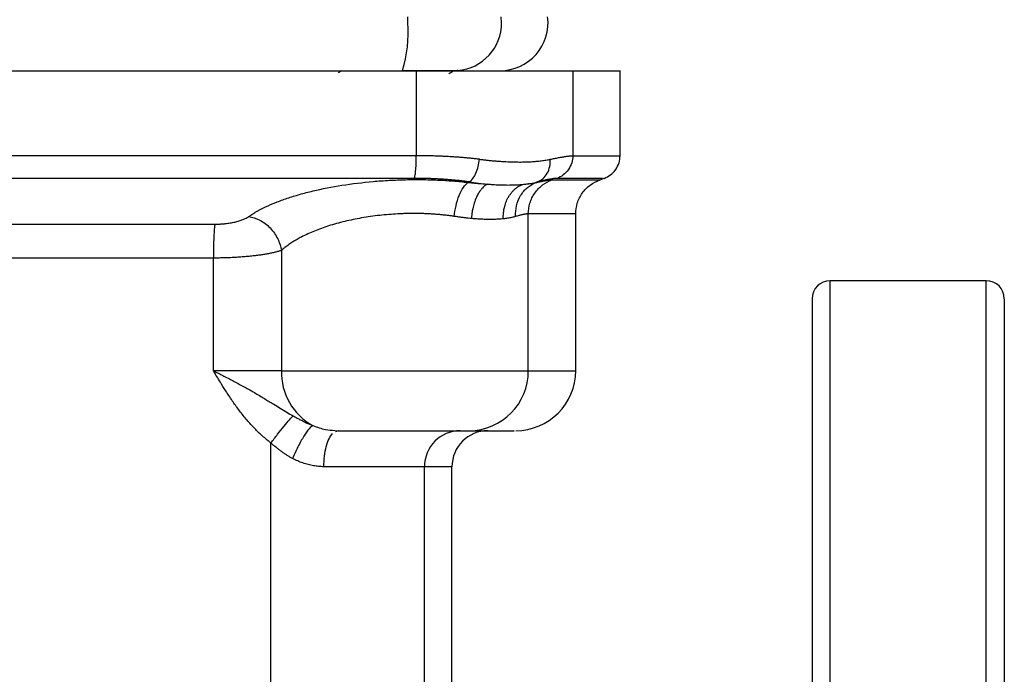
# Model space of a CAD drawing. Header units: millimetres. Extents: x 423 to 1697, y -6 to 958.
# Tile 19 of 54: x 844 to 926, y 438 to 492. Entities that reach past the tile are written whole.
import ezdxf

# ---------------------------------------------------------------- set-up
doc = ezdxf.new("R2010")
doc.units = ezdxf.units.MM

msp = doc.modelspace()

# ---------------------------------------------------------------- linework, layer by layer
at = {"color": 8, "linetype": 'Continuous', "lineweight": 25}
for p, q in [((876.756, 491.963), (876.752, 492.463)), ((884.573, 491.963), (884.542, 492.463)), ((911.938, 291.763), (911.938, 470.463)), ((924.938, 285.463), (924.938, 470.463)), ((886.798, 462.963), (890.744, 462.963)), ((880.438, 454.963), (878.147, 454.963))]:
    msp.add_line(p, q, dxfattribs=at)
at = {"color": 7, "linetype": 'Continuous', "lineweight": 25}
for p, q in [((871.271, 487.963), (870.95, 487.777)), ((877.469, 487.963), (877.468, 480.875)), ((880.916, 487.974), (880.892, 487.97)), ((890.498, 487.963), (890.498, 480.877)), ((894.438, 480.87), (894.438, 487.965)), ((892.715, 478.848), (892.971, 478.939)), ((892.971, 478.939), (893.125, 478.994)), ((881.883, 478.693), (881.773, 478.649)), ((887.557, 478.692), (887.425, 478.637)), ((886.798, 462.963), (886.798, 476.036)), ((890.744, 462.963), (890.744, 476.037)), ((860.569, 462.963), (860.569, 472.35)), ((866.231, 472.983), (866.231, 462.963)), ((924.938, 470.463), (911.938, 470.463)), ((866.231, 462.963), (860.569, 462.963)), ((866.231, 462.963), (886.798, 462.963)), ((870.691, 457.99), (870.952, 457.963)), ((870.952, 457.963), (870.748, 457.86)), ((865.364, 397.873), (865.364, 456.939)), ((878.147, 454.963), (869.77, 454.963)), ((878.147, 422.374), (878.147, 454.963)), ((880.438, 430.982), (880.438, 454.963))]:
    msp.add_line(p, q, dxfattribs=at)
for centre, radius, start, end in [((884.438, 491.963), 4, 270, 7.18076), ((866.049, 491.104), 10.741, 343.10102, 4.58767), ((880.594, 491.941), 3.98, 274.63861, 0.32468), ((911.938, 468.963), 1.5, 90, 180), ((924.938, 468.963), 1.5, 0, 90), ((871.289, 462.829), 5.06, 178.47779, 241.33305), ((881.829, 462.931), 4.968, 270.37022, 0.36549), ((885.744, 462.963), 5, 270, 0), ((881.136, 454.975), 2.989, 90.2212, 180.21951), ((883.438, 454.963), 3, 90, 180)]:
    msp.add_arc(centre, radius, start, end, dxfattribs=at)
for points, knots in [([(811.407, 487.963), (811.985, 487.963), (813.14, 487.963), (814.873, 487.963), (816.607, 487.963), (818.341, 487.963), (820.077, 487.963), (821.812, 487.963), (823.549, 487.963), (825.286, 487.963), (827.024, 487.963), (828.763, 487.963), (830.502, 487.963), (832.241, 487.963), (833.982, 487.963), (835.723, 487.963), (837.465, 487.963), (839.207, 487.963), (840.95, 487.963), (842.694, 487.963), (844.961, 487.963), (847.751, 487.963), (851.063, 487.963), (854.372, 487.963), (857.679, 487.963), (860.983, 487.963), (864.285, 487.963), (867.585, 487.963), (870.882, 487.963), (874.178, 487.963), (876.371, 487.963), (877.469, 487.963)], [0, 0, 0, 0, 0.026342, 0.052675, 0.079, 0.105319, 0.131632, 0.15794, 0.184245, 0.210548, 0.236848, 0.263149, 0.28945, 0.315752, 0.342057, 0.368366, 0.394679, 0.420999, 0.447325, 0.473658, 0.500001, 0.550043, 0.600056, 0.650049, 0.700027, 0.749998, 0.79997, 0.849949, 0.899942, 0.949957, 1, 1, 1, 1]), ([(876.326, 487.982), (876.619, 487.983), (876.906, 487.984), (877.468, 487.986), (877.745, 487.986), (878.277, 487.987), (878.53, 487.988), (879.008, 487.988), (879.235, 487.987), (879.652, 487.986), (879.84, 487.986), (880.177, 487.984), (880.326, 487.983), (880.577, 487.981), (880.679, 487.979), (880.834, 487.977), (880.888, 487.975), (880.916, 487.974)], [0, 0, 0, 0, 0.125, 0.125, 0.25, 0.25, 0.375, 0.375, 0.5, 0.5, 0.625, 0.625, 0.75, 0.75, 0.875, 0.875, 1, 1, 1, 1]), ([(877.469, 487.963), (877.596, 487.963), (877.851, 487.963), (878.232, 487.963), (878.611, 487.963), (878.987, 487.963), (879.362, 487.963), (879.998, 487.963), (880.884, 487.963), (882.006, 487.963), (883.096, 487.963), (884.505, 487.963), (886.129, 487.963), (887.51, 487.963), (888.443, 487.963), (889.046, 487.963), (889.557, 487.963), (889.923, 487.963), (890.182, 487.963), (890.364, 487.963), (890.453, 487.963), (890.498, 487.963)], [0, 0, 0, 0, 0.019902, 0.039779, 0.059645, 0.079512, 0.099393, 0.119302, 0.181324, 0.243371, 0.3071, 0.370855, 0.500005, 0.629154, 0.692883, 0.756638, 0.81866, 0.880707, 0.920483, 0.960213, 1, 1, 1, 1]), ([(879.188, 487.963), (879.305, 487.97), (879.448, 487.977), (879.535, 487.985), (879.551, 487.986)], [0, 0, 0, 0, 0.8163, 1, 1, 1, 1]), ([(880.168, 487.711), (880.251, 487.759), (880.405, 487.849), (880.559, 487.938), (880.629, 487.979)], [0, 0, 0, 0, 0.541379, 1, 1, 1, 1]), ([(890.498, 487.963), (890.59, 487.963), (890.776, 487.963), (891.041, 487.963), (891.297, 487.963), (891.543, 487.963), (891.779, 487.963), (892.005, 487.963), (892.221, 487.963), (892.427, 487.963), (892.623, 487.963), (892.809, 487.963), (892.985, 487.963), (893.151, 487.963), (893.307, 487.963), (893.502, 487.963), (893.72, 487.963), (893.941, 487.963), (894.123, 487.963), (894.264, 487.963), (894.364, 487.963), (894.426, 487.963), (894.434, 487.963), (894.438, 487.963)], [0, 0, 0, 0, 0.0357286, 0.0714504, 0.1071665, 0.1428782, 0.1785865, 0.2142926, 0.2499977, 0.285703, 0.3214094, 0.3571183, 0.3928308, 0.4285479, 0.464271, 0.500001, 0.5714511, 0.6428786, 0.7142928, 0.7857028, 0.8571179, 0.9285472, 1, 1, 1, 1]), ([(877.468, 480.875), (876.921, 480.875), (875.826, 480.875), (874.183, 480.874), (872.538, 480.874), (870.892, 480.874), (869.246, 480.874), (867.598, 480.874), (865.949, 480.873), (864.299, 480.873), (862.649, 480.873), (860.997, 480.873), (859.345, 480.873), (857.693, 480.873), (856.04, 480.873), (854.386, 480.873), (852.732, 480.873), (851.078, 480.873), (849.423, 480.872), (847.768, 480.872), (846.113, 480.872), (844.457, 480.872), (842.802, 480.872), (841.146, 480.872), (839.491, 480.872), (837.836, 480.873), (836.18, 480.873), (834.525, 480.873), (832.87, 480.873), (831.216, 480.873), (829.561, 480.873), (827.908, 480.873), (826.254, 480.873), (824.601, 480.873), (822.949, 480.873), (821.298, 480.874), (819.647, 480.874), (817.997, 480.874), (816.348, 480.874), (814.7, 480.874), (813.053, 480.875), (811.956, 480.875), (811.408, 480.875)], [0, 0, 0, 0, 0.024967, 0.049937, 0.074909, 0.099884, 0.124861, 0.14984, 0.174821, 0.199804, 0.224789, 0.249775, 0.274763, 0.299752, 0.324742, 0.349734, 0.374726, 0.39972, 0.424714, 0.44971, 0.474707, 0.499706, 0.524706, 0.549708, 0.574711, 0.599716, 0.624723, 0.649731, 0.674741, 0.699754, 0.724768, 0.749783, 0.7748, 0.799819, 0.824839, 0.84986, 0.874881, 0.899904, 0.924927, 0.949951, 0.974975, 1, 1, 1, 1]), ([(877.311, 478.99), (877.332, 479.055), (877.354, 479.149), (877.393, 479.396), (877.411, 479.549), (877.44, 479.894), (877.451, 480.087), (877.465, 480.481), (877.468, 480.683), (877.468, 480.875)], [0, 0, 0, 0, 0.25, 0.25, 0.5, 0.5, 0.75, 0.75, 1, 1, 1, 1]), ([(882.731, 480.578), (882.621, 480.591), (882.401, 480.617), (882.065, 480.652), (881.726, 480.685), (881.383, 480.716), (881.038, 480.744), (880.689, 480.769), (880.339, 480.791), (879.985, 480.811), (879.63, 480.828), (879.273, 480.843), (878.914, 480.855), (878.554, 480.864), (878.193, 480.87), (877.831, 480.874), (877.589, 480.875), (877.468, 480.875)], [0, 0, 0, 0, 0.067544, 0.1349705, 0.2022728, 0.2694452, 0.3364867, 0.4033993, 0.4701851, 0.5368463, 0.6033855, 0.6698057, 0.7361077, 0.8022854, 0.8683316, 0.9342388, 1, 1, 1, 1]), ([(881.883, 478.693), (881.977, 478.754), (882.074, 478.845), (882.26, 479.089), (882.35, 479.242), (882.506, 479.589), (882.572, 479.783), (882.675, 480.18), (882.71, 480.384), (882.731, 480.578)], [0, 0, 0, 0, 0.25, 0.25, 0.5, 0.5, 0.75, 0.75, 1, 1, 1, 1]), ([(882.731, 480.578), (882.841, 480.564), (883.061, 480.538), (883.385, 480.503), (883.705, 480.471), (884.02, 480.444), (884.33, 480.42), (884.635, 480.399), (884.934, 480.382), (885.228, 480.369), (885.515, 480.36), (885.797, 480.355), (886.149, 480.352), (886.563, 480.357), (887.028, 480.376), (887.468, 480.407), (887.882, 480.451), (888.271, 480.506), (888.508, 480.554), (888.626, 480.578)], [0, 0, 0, 0, 0.045486, 0.090954, 0.136406, 0.181848, 0.227284, 0.272718, 0.318155, 0.363599, 0.409054, 0.454526, 0.500018, 0.583523, 0.666922, 0.750242, 0.83351, 0.916753, 1, 1, 1, 1]), ([(887.557, 478.692), (887.713, 478.752), (887.867, 478.843), (888.146, 479.085), (888.27, 479.237), (888.468, 479.584), (888.54, 479.778), (888.625, 480.178), (888.638, 480.382), (888.626, 480.578)], [0, 0, 0, 0, 0.25, 0.25, 0.5, 0.5, 0.75, 0.75, 1, 1, 1, 1]), ([(888.626, 480.578), (888.689, 480.591), (888.813, 480.617), (888.99, 480.653), (889.159, 480.686), (889.319, 480.717), (889.471, 480.745), (889.613, 480.77), (889.747, 480.793), (889.873, 480.813), (889.989, 480.83), (890.096, 480.845), (890.195, 480.857), (890.284, 480.866), (890.365, 480.873), (890.437, 480.877), (890.477, 480.877), (890.498, 480.877)], [0, 0, 0, 0, 0.06755, 0.134959, 0.202231, 0.269369, 0.336376, 0.403256, 0.470011, 0.536647, 0.603165, 0.669569, 0.735862, 0.802048, 0.868131, 0.934114, 1, 1, 1, 1]), ([(890.498, 480.877), (890.498, 480.685), (890.47, 480.483), (890.349, 480.089), (890.256, 479.896), (890.015, 479.55), (889.866, 479.397), (889.539, 479.15), (889.361, 479.056), (889.181, 478.992)], [0, 0, 0, 0, 0.25, 0.25, 0.5, 0.5, 0.75, 0.75, 1, 1, 1, 1]), ([(890.498, 480.877), (890.587, 480.877), (890.764, 480.877), (891.017, 480.877), (891.259, 480.877), (891.491, 480.876), (891.711, 480.876), (891.92, 480.876), (892.119, 480.876), (892.308, 480.875), (892.488, 480.875), (892.657, 480.875), (892.817, 480.875), (892.968, 480.875), (893.11, 480.874), (893.244, 480.874), (893.369, 480.874), (893.485, 480.874), (893.594, 480.874), (893.695, 480.874), (893.789, 480.874), (893.875, 480.873), (893.954, 480.873), (894.027, 480.873), (894.092, 480.873), (894.152, 480.873), (894.205, 480.873), (894.252, 480.873), (894.293, 480.873), (894.329, 480.873), (894.359, 480.873), (894.384, 480.873), (894.404, 480.873), (894.42, 480.873), (894.43, 480.873), (894.437, 480.873), (894.438, 480.873), (894.438, 480.873)], [0, 0, 0, 0, 0.03432, 0.068302, 0.101945, 0.13525, 0.168218, 0.200847, 0.233138, 0.265091, 0.296705, 0.327982, 0.35892, 0.389521, 0.419783, 0.449707, 0.479293, 0.50854, 0.53745, 0.566021, 0.594255, 0.62215, 0.649707, 0.676926, 0.703806, 0.730349, 0.756553, 0.78242, 0.807948, 0.833138, 0.85799, 0.882503, 0.906679, 0.930516, 0.954016, 0.977177, 1, 1, 1, 1]), ([(893.111, 478.989), (893.294, 479.073), (893.668, 479.245), (894.099, 479.706), (894.387, 480.268), (894.421, 480.678), (894.438, 480.878)], [0, 0, 0, 0, 0.243989, 0.5, 0.756011, 1, 1, 1, 1]), ([(877.311, 478.99), (876.765, 478.99), (875.674, 478.99), (874.036, 478.99), (872.396, 478.99), (870.756, 478.99), (869.115, 478.99), (867.473, 478.99), (865.83, 478.99), (864.187, 478.99), (862.543, 478.99), (860.898, 478.99), (859.253, 478.989), (857.607, 478.989), (855.961, 478.989), (854.315, 478.989), (852.668, 478.989), (851.021, 478.989), (849.374, 478.989), (847.726, 478.989), (846.079, 478.989), (844.431, 478.989), (842.784, 478.989), (841.137, 478.989), (839.489, 478.989), (837.842, 478.989), (836.196, 478.989), (834.549, 478.989), (832.903, 478.989), (831.257, 478.989), (829.612, 478.989), (827.968, 478.99), (826.324, 478.99), (824.681, 478.99), (823.038, 478.99), (821.396, 478.99), (819.755, 478.99), (818.115, 478.99), (816.476, 478.99), (814.838, 478.99), (813.201, 478.99), (812.11, 478.99), (811.565, 478.99)], [0, 0, 0, 0, 0.025012, 0.050023, 0.075033, 0.100043, 0.125052, 0.15006, 0.175067, 0.200074, 0.22508, 0.250085, 0.27509, 0.300094, 0.325097, 0.3501, 0.375102, 0.400103, 0.425104, 0.450104, 0.475104, 0.500103, 0.525101, 0.5501, 0.575097, 0.600094, 0.625091, 0.650088, 0.675083, 0.700079, 0.725074, 0.750069, 0.775063, 0.800058, 0.825051, 0.850045, 0.875038, 0.900031, 0.925024, 0.950016, 0.975008, 1, 1, 1, 1]), ([(863.511, 475.808), (863.568, 475.847), (863.684, 475.926), (863.868, 476.044), (864.061, 476.16), (864.262, 476.275), (864.472, 476.389), (864.692, 476.502), (865.108, 476.704), (865.76, 476.988), (866.708, 477.336), (867.742, 477.656), (869.223, 478.04), (871.248, 478.438), (873.435, 478.705), (875.224, 478.833), (876.575, 478.886), (877.92, 478.894), (879.025, 478.864), (879.893, 478.819), (880.533, 478.773), (881.162, 478.718), (881.57, 478.672), (881.773, 478.649)], [0, 0, 0, 0, 0.017735, 0.03549, 0.053281, 0.071121, 0.089023, 0.107004, 0.125077, 0.187421, 0.250105, 0.312579, 0.375141, 0.499975, 0.624821, 0.687467, 0.749843, 0.812259, 0.874903, 0.9062, 0.937464, 0.968722, 1, 1, 1, 1]), ([(881.883, 478.693), (881.781, 478.707), (881.576, 478.735), (881.263, 478.772), (880.947, 478.807), (880.629, 478.839), (880.307, 478.868), (879.983, 478.894), (879.656, 478.917), (879.327, 478.936), (878.995, 478.953), (878.662, 478.967), (878.326, 478.977), (877.989, 478.985), (877.651, 478.99), (877.424, 478.99), (877.311, 478.99)], [0, 0, 0, 0, 0.0723957, 0.1445691, 0.2165376, 0.2883192, 0.3599316, 0.4313934, 0.5027232, 0.5739401, 0.6450637, 0.716114, 0.7871116, 0.8580773, 0.9290327, 1, 1, 1, 1]), ([(889.181, 478.992), (889.162, 478.992), (889.124, 478.991), (889.056, 478.986), (888.979, 478.979), (888.894, 478.968), (888.799, 478.954), (888.696, 478.937), (888.584, 478.918), (888.464, 478.895), (888.334, 478.869), (888.196, 478.839), (888.05, 478.807), (887.894, 478.772), (887.731, 478.734), (887.615, 478.706), (887.557, 478.692)], [0, 0, 0, 0, 0.070863, 0.141736, 0.212641, 0.283599, 0.354629, 0.425751, 0.496982, 0.568339, 0.639839, 0.711498, 0.783329, 0.855347, 0.927567, 1, 1, 1, 1]), ([(880.631, 475.822), (880.658, 476.111), (880.706, 476.414), (880.843, 477.008), (880.932, 477.298), (881.142, 477.819), (881.262, 478.048), (881.514, 478.417), (881.646, 478.556), (881.773, 478.649)], [0, 0, 0, 0, 0.25, 0.25, 0.5, 0.5, 0.75, 0.75, 1, 1, 1, 1]), ([(881.773, 478.649), (881.867, 478.64), (882.053, 478.621), (882.328, 478.595), (882.6, 478.571), (882.868, 478.549), (883.132, 478.528), (883.305, 478.517), (883.391, 478.511)], [0, 0, 0, 0, 0.166741, 0.333342, 0.499886, 0.666456, 0.833134, 1, 1, 1, 1]), ([(883.391, 478.511), (883.365, 478.496), (883.307, 478.463), (883.21, 478.396), (883.096, 478.303), (882.966, 478.177), (882.812, 477.995), (882.644, 477.749), (882.454, 477.39), (882.288, 476.958), (882.169, 476.5), (882.105, 476.128), (882.075, 475.853), (882.067, 475.702), (882.064, 475.644)], [0, 0, 0, 0, 0.0383989, 0.0858376, 0.1426836, 0.2092763, 0.2858627, 0.3912162, 0.5001158, 0.6558713, 0.783191, 0.8821006, 0.9538572, 1, 1, 1, 1]), ([(883.391, 478.511), (883.492, 478.503), (883.693, 478.488), (883.987, 478.469), (884.276, 478.455), (884.558, 478.445), (884.834, 478.438), (885.103, 478.436), (885.365, 478.438), (885.619, 478.444), (885.866, 478.455), (886.106, 478.469), (886.259, 478.482), (886.335, 478.488)], [0, 0, 0, 0, 0.090725, 0.181519, 0.272367, 0.363257, 0.454184, 0.545137, 0.636109, 0.72709, 0.818071, 0.909044, 1, 1, 1, 1]), ([(884.711, 475.616), (884.711, 475.636), (884.71, 475.681), (884.71, 475.757), (884.712, 475.85), (884.717, 475.961), (884.727, 476.089), (884.744, 476.236), (884.77, 476.399), (884.808, 476.579), (884.86, 476.773), (884.93, 476.98), (885.02, 477.196), (885.133, 477.417), (885.271, 477.637), (885.435, 477.85), (885.626, 478.049), (885.841, 478.227), (886.078, 478.379), (886.249, 478.452), (886.335, 478.488)], [0, 0, 0, 0, 0.015266, 0.034996, 0.059289, 0.088257, 0.122023, 0.160712, 0.204438, 0.253301, 0.307363, 0.366638, 0.431072, 0.500522, 0.574738, 0.653353, 0.735867, 0.821655, 0.909977, 1, 1, 1, 1]), ([(885.737, 475.809), (885.723, 476.099), (885.748, 476.404), (885.887, 476.999), (886.002, 477.29), (886.313, 477.81), (886.508, 478.039), (886.943, 478.406), (887.183, 478.545), (887.425, 478.637)], [0, 0, 0, 0, 0.25, 0.25, 0.5, 0.5, 0.75, 0.75, 1, 1, 1, 1]), ([(886.335, 478.488), (886.395, 478.493), (886.515, 478.503), (886.685, 478.52), (886.848, 478.54), (887.004, 478.561), (887.152, 478.585), (887.293, 478.61), (887.381, 478.628), (887.425, 478.637)], [0, 0, 0, 0, 0.1430926, 0.2859852, 0.4287498, 0.5714594, 0.7141879, 0.8570097, 1, 1, 1, 1]), ([(886.798, 476.036), (886.798, 476.324), (886.84, 476.627), (887.021, 477.219), (887.16, 477.508), (887.522, 478.027), (887.745, 478.256), (888.235, 478.627), (888.503, 478.768), (888.771, 478.864)], [0, 0, 0, 0, 0.25, 0.25, 0.5, 0.5, 0.75, 0.75, 1, 1, 1, 1]), ([(887.425, 478.637), (887.479, 478.649), (887.588, 478.674), (887.741, 478.707), (887.885, 478.737), (888.02, 478.764), (888.146, 478.788), (888.263, 478.808), (888.371, 478.826), (888.47, 478.84), (888.56, 478.851), (888.64, 478.858), (888.711, 478.863), (888.751, 478.864), (888.771, 478.864)], [0, 0, 0, 0, 0.084135, 0.168074, 0.25183, 0.335416, 0.418848, 0.502142, 0.585313, 0.66838, 0.751362, 0.834278, 0.91715, 1, 1, 1, 1]), ([(890.744, 476.03), (890.77, 476.33), (890.824, 476.946), (891.258, 477.787), (891.906, 478.477), (892.469, 478.733), (892.743, 478.858)], [0, 0, 0, 0, 0.243989, 0.5, 0.756011, 1, 1, 1, 1]), ([(860.69, 475.175), (860.738, 475.175), (860.835, 475.176), (860.979, 475.18), (861.124, 475.186), (861.268, 475.195), (861.412, 475.206), (861.649, 475.23), (861.972, 475.273), (862.36, 475.349), (862.714, 475.443), (862.994, 475.54), (863.209, 475.633), (863.374, 475.718), (863.465, 475.778), (863.511, 475.808)], [0, 0, 0, 0, 0.041463, 0.08284, 0.124266, 0.165875, 0.207798, 0.250163, 0.375102, 0.500075, 0.624089, 0.749953, 0.833142, 0.91627, 1, 1, 1, 1]), ([(863.511, 475.808), (863.804, 475.765), (864.119, 475.667), (864.733, 475.347), (865.033, 475.125), (865.55, 474.588), (865.766, 474.275), (866.083, 473.628), (866.183, 473.295), (866.231, 472.983)], [0, 0, 0, 0, 0.25, 0.25, 0.5, 0.5, 0.75, 0.75, 1, 1, 1, 1]), ([(880.631, 475.822), (880.532, 475.836), (880.335, 475.865), (880.035, 475.903), (879.732, 475.937), (879.426, 475.967), (879.117, 475.993), (878.805, 476.014), (878.492, 476.032), (878.176, 476.046), (877.859, 476.056), (877.54, 476.061), (877.221, 476.063), (876.901, 476.061), (876.58, 476.054), (876.259, 476.044), (875.536, 476.011), (874.403, 475.918), (872.914, 475.706), (871.483, 475.409), (870.165, 475.042), (868.95, 474.603), (868.102, 474.213), (867.528, 473.899), (867.178, 473.689), (866.842, 473.465), (866.521, 473.23), (866.328, 473.066), (866.231, 472.983)], [0, 0, 0, 0, 0.019093, 0.038139, 0.057139, 0.076098, 0.095016, 0.113899, 0.132748, 0.151566, 0.170356, 0.189121, 0.207865, 0.226589, 0.245298, 0.263993, 0.282678, 0.371594, 0.461968, 0.549973, 0.641229, 0.728643, 0.820562, 0.854298, 0.889105, 0.924989, 0.961952, 1, 1, 1, 1]), ([(882.064, 475.644), (881.974, 475.653), (881.794, 475.67), (881.516, 475.702), (881.23, 475.738), (880.934, 475.777), (880.732, 475.807), (880.631, 475.822)], [0, 0, 0, 0, 0.194066, 0.391075, 0.59105, 0.794017, 1, 1, 1, 1]), ([(884.712, 475.616), (884.644, 475.61), (884.509, 475.596), (884.297, 475.582), (884.077, 475.571), (883.85, 475.565), (883.615, 475.563), (883.373, 475.566), (883.124, 475.572), (882.869, 475.584), (882.607, 475.599), (882.339, 475.619), (882.156, 475.635), (882.064, 475.644)], [0, 0, 0, 0, 0.090732, 0.181453, 0.272178, 0.362924, 0.453705, 0.544537, 0.635436, 0.726416, 0.817493, 0.908683, 1, 1, 1, 1]), ([(885.737, 475.809), (885.686, 475.794), (885.584, 475.766), (885.421, 475.728), (885.252, 475.694), (885.078, 475.664), (884.898, 475.638), (884.774, 475.623), (884.712, 475.616)], [0, 0, 0, 0, 0.172643, 0.342869, 0.510697, 0.676148, 0.839242, 1, 1, 1, 1]), ([(886.798, 476.036), (886.78, 476.035), (886.746, 476.035), (886.683, 476.029), (886.612, 476.02), (886.533, 476.007), (886.445, 475.99), (886.348, 475.969), (886.243, 475.945), (886.129, 475.916), (886.007, 475.884), (885.877, 475.849), (885.784, 475.822), (885.737, 475.809)], [0, 0, 0, 0, 0.090027, 0.180192, 0.270507, 0.360985, 0.45164, 0.542484, 0.633531, 0.724793, 0.816284, 0.908015, 1, 1, 1, 1]), ([(890.744, 476.03), (890.743, 476.03), (890.741, 476.03), (890.724, 476.03), (890.696, 476.03), (890.656, 476.03), (890.605, 476.03), (890.54, 476.03), (890.463, 476.03), (890.372, 476.03), (890.268, 476.031), (890.15, 476.031), (890.017, 476.031), (889.87, 476.031), (889.707, 476.031), (889.529, 476.032), (889.334, 476.032), (889.124, 476.032), (888.896, 476.033), (888.652, 476.033), (888.389, 476.033), (888.109, 476.034), (887.81, 476.034), (887.493, 476.035), (887.157, 476.035), (886.918, 476.036), (886.798, 476.036)], [0, 0, 0, 0, 0.037008, 0.074421, 0.112239, 0.150463, 0.189091, 0.228125, 0.267563, 0.307407, 0.347656, 0.38831, 0.429369, 0.470833, 0.512702, 0.554977, 0.597656, 0.640741, 0.68423, 0.728125, 0.772425, 0.81713, 0.862239, 0.907755, 0.953675, 1, 1, 1, 1]), ([(828.186, 475.175), (828.727, 475.175), (829.809, 475.175), (831.434, 475.175), (833.058, 475.175), (834.683, 475.174), (836.309, 475.174), (837.934, 475.174), (839.56, 475.174), (841.186, 475.174), (842.812, 475.174), (844.439, 475.174), (846.065, 475.174), (847.691, 475.174), (849.317, 475.174), (850.943, 475.174), (852.568, 475.174), (854.193, 475.174), (855.818, 475.175), (857.443, 475.175), (859.067, 475.175), (860.149, 475.175), (860.69, 475.175)], [0, 0, 0, 0, 0.050006, 0.10001, 0.150014, 0.200016, 0.250017, 0.300018, 0.350017, 0.400016, 0.450015, 0.500013, 0.550011, 0.600009, 0.650006, 0.700004, 0.750002, 0.800001, 0.85, 0.899999, 0.949999, 1, 1, 1, 1]), ([(860.69, 475.175), (860.674, 475.081), (860.658, 474.945), (860.628, 474.585), (860.615, 474.36), (860.592, 473.846), (860.583, 473.557), (860.572, 472.957), (860.569, 472.648), (860.569, 472.35)], [0, 0, 0, 0, 0.25, 0.25, 0.5, 0.5, 0.75, 0.75, 1, 1, 1, 1]), ([(860.569, 472.35), (860.02, 472.35), (858.925, 472.35), (857.286, 472.35), (855.654, 472.35), (854.03, 472.349), (852.413, 472.349), (850.803, 472.349), (849.201, 472.349), (847.607, 472.349), (846.02, 472.349), (843.909, 472.349), (841.261, 472.349), (838.064, 472.349), (834.837, 472.349), (831.581, 472.35), (829.402, 472.35), (828.307, 472.35)], [0, 0, 0, 0, 0.051084, 0.101928, 0.15253, 0.202892, 0.253013, 0.302892, 0.352531, 0.401929, 0.451085, 0.500001, 0.598094, 0.69714, 0.79714, 0.898093, 1, 1, 1, 1]), ([(866.231, 472.983), (866.191, 472.969), (866.112, 472.943), (865.983, 472.904), (865.848, 472.866), (865.706, 472.83), (865.559, 472.795), (865.407, 472.761), (865.25, 472.729), (865.088, 472.698), (864.923, 472.669), (864.755, 472.641), (864.583, 472.615), (864.409, 472.59), (864.234, 472.567), (864.056, 472.545), (863.79, 472.514), (863.428, 472.476), (862.963, 472.437), (862.488, 472.405), (862.008, 472.38), (861.526, 472.363), (861.045, 472.352), (860.727, 472.351), (860.569, 472.35)], [0, 0, 0, 0, 0.0364572, 0.0724815, 0.1080658, 0.1432049, 0.1778958, 0.2121364, 0.2459251, 0.2792613, 0.3121454, 0.3445793, 0.3765658, 0.4081089, 0.4392084, 0.4698596, 0.5000583, 0.5739734, 0.6470673, 0.7193443, 0.7907838, 0.8613868, 0.9311506, 1, 1, 1, 1]), ([(910.438, 468.96), (910.438, 468.786), (910.438, 461.245), (910.438, 434.027), (910.438, 415.197), (910.438, 373.58), (910.438, 352.088), (910.438, 315.14), (910.438, 300.835), (910.438, 293.161)], [0, 0, 0, 0, 0.25, 0.25, 0.5, 0.5, 0.75, 0.75, 1, 1, 1, 1]), ([(926.438, 468.963), (926.438, 468.962), (926.438, 468.96), (926.438, 468.944), (926.438, 468.918), (926.438, 468.881), (926.438, 468.833), (926.438, 468.776), (926.438, 468.707), (926.438, 468.628), (926.438, 468.539), (926.438, 468.439), (926.438, 468.329), (926.438, 468.208), (926.438, 468.076), (926.438, 467.934), (926.438, 467.782), (926.438, 467.619), (926.438, 467.247), (926.438, 466.583), (926.438, 465.475), (926.438, 464.151), (926.438, 462.597), (926.438, 460.824), (926.438, 458.146), (926.438, 454.245), (926.438, 448.726), (926.438, 442.425), (926.438, 435.435), (926.438, 427.874), (926.438, 419.873), (926.438, 411.572), (926.438, 403.113), (926.438, 394.673), (926.438, 386.289), (926.438, 377.963), (926.438, 369.637), (926.438, 361.253), (926.438, 352.814), (926.438, 344.354), (926.438, 336.053), (926.438, 328.052), (926.438, 320.491), (926.438, 313.501), (926.438, 307.2), (926.438, 301.681), (926.438, 297.014), (926.438, 293.853), (926.438, 291.776), (926.438, 290.452), (926.438, 289.344), (926.438, 288.457), (926.438, 287.777), (926.438, 287.396), (926.438, 287.194), (926.438, 287.091), (926.438, 287.017), (926.438, 286.972), (926.438, 286.966), (926.438, 286.963)], [0, 0, 0, 0, 0.003435, 0.006867, 0.010297, 0.013724, 0.01715, 0.020574, 0.023997, 0.02742, 0.030843, 0.034265, 0.037689, 0.041113, 0.044539, 0.047966, 0.051396, 0.054828, 0.058264, 0.073509, 0.088756, 0.104388, 0.120022, 0.135979, 0.151937, 0.184346, 0.217099, 0.250027, 0.282956, 0.315709, 0.348118, 0.380023, 0.41128, 0.441763, 0.470884, 0.500007, 0.529127, 0.55825, 0.588733, 0.61999, 0.651895, 0.684304, 0.717057, 0.749986, 0.782914, 0.815668, 0.848076, 0.879981, 0.895613, 0.911247, 0.926492, 0.941739, 0.956544, 0.971351, 0.977082, 0.982811, 0.988539, 0.994268, 1, 1, 1, 1]), ([(860.569, 462.963), (860.665, 462.914), (860.841, 462.823), (861.082, 462.698), (861.276, 462.598), (861.545, 462.459), (861.883, 462.284), (862.472, 461.975), (863.171, 461.597), (864.012, 461.121), (864.81, 460.648), (865.523, 460.21), (866.137, 459.83), (866.67, 459.505), (867.03, 459.3), (867.208, 459.198)], [0, 0, 0, 0, 0.041364, 0.076005, 0.103923, 0.12511, 0.192141, 0.250213, 0.381252, 0.50018, 0.629621, 0.750188, 0.835522, 0.918776, 1, 1, 1, 1]), ([(865.364, 456.939), (865.282, 457.003), (865.116, 457.13), (864.873, 457.332), (864.631, 457.543), (864.392, 457.763), (864.156, 457.993), (863.781, 458.375), (863.277, 458.941), (862.686, 459.687), (862.119, 460.484), (861.614, 461.252), (861.095, 462.09), (860.761, 462.644), (860.569, 462.963)], [0, 0, 0, 0, 0.040312, 0.081132, 0.122492, 0.164422, 0.20695, 0.250105, 0.371753, 0.500134, 0.618299, 0.750088, 0.855758, 1, 1, 1, 1]), ([(865.364, 456.939), (865.542, 457.178), (865.731, 457.426), (866.105, 457.906), (866.289, 458.137), (866.625, 458.548), (866.776, 458.727), (867.029, 459.014), (867.131, 459.123), (867.208, 459.198)], [0, 0, 0, 0, 0.25, 0.25, 0.5, 0.5, 0.75, 0.75, 1, 1, 1, 1]), ([(868.862, 458.389), (868.78, 458.355), (868.674, 458.269), (868.415, 457.973), (868.262, 457.762), (867.94, 457.241), (867.77, 456.934), (867.449, 456.291), (867.298, 455.958), (867.168, 455.644)], [0, 0, 0, 0, 0.25, 0.25, 0.5, 0.5, 0.75, 0.75, 1, 1, 1, 1]), ([(867.208, 459.198), (867.297, 459.149), (867.474, 459.05), (867.744, 458.905), (868.017, 458.765), (868.294, 458.631), (868.575, 458.504), (868.766, 458.427), (868.862, 458.389)], [0, 0, 0, 0, 0.168796, 0.336404, 0.503063, 0.669026, 0.834569, 1, 1, 1, 1]), ([(870.952, 457.963), (871.285, 457.963), (871.692, 457.963), (872.621, 457.963), (873.142, 457.963), (874.251, 457.963), (874.839, 457.963), (876.031, 457.963), (876.634, 457.963), (877.803, 457.963), (878.367, 457.963), (879.409, 457.963), (879.885, 457.963), (880.707, 457.963), (881.053, 457.963), (881.582, 457.963), (881.766, 457.963), (881.862, 457.963)], [0, 0, 0, 0, 0.125, 0.125, 0.25, 0.25, 0.375, 0.375, 0.5, 0.5, 0.625, 0.625, 0.75, 0.75, 0.875, 0.875, 1, 1, 1, 1]), ([(881.862, 457.963), (882.763, 457.963), (884.568, 457.963), (885.702, 457.963), (885.617, 457.963), (885.588, 457.963)], [0, 0, 0, 0, 0.399333, 0.799662, 1, 1, 1, 1]), ([(867.168, 455.644), (867.093, 455.685), (866.94, 455.767), (866.714, 455.903), (866.488, 456.049), (866.262, 456.206), (866.037, 456.373), (865.811, 456.551), (865.586, 456.74), (865.439, 456.872), (865.364, 456.939)], [0, 0, 0, 0, 0.116804, 0.235659, 0.356722, 0.480139, 0.606049, 0.734582, 0.86586, 1, 1, 1, 1]), ([(869.77, 454.963), (869.698, 454.964), (869.554, 454.966), (869.335, 454.981), (869.116, 455.005), (868.895, 455.04), (868.673, 455.084), (868.38, 455.155), (868.017, 455.267), (867.587, 455.434), (867.308, 455.574), (867.168, 455.644)], [0, 0, 0, 0, 0.082662, 0.165409, 0.248387, 0.33174, 0.415611, 0.500139, 0.66518, 0.831477, 1, 1, 1, 1])]:
    msp.add_open_spline(points, degree=3, knots=knots, dxfattribs=at)
at = {"color": 8, "linetype": 'Continuous', "lineweight": 25}
for points, knots in [([(892.953, 478.989), (892.982, 478.989), (893.068, 478.989), (891.922, 478.99), (890.095, 478.991), (889.181, 478.992)], [0, 0, 0, 0, 0.200009, 0.600011, 1, 1, 1, 1]), ([(888.771, 478.864), (889.302, 478.863), (890.331, 478.861), (891.406, 478.858), (892.149, 478.857), (892.566, 478.855), (892.742, 478.855), (892.719, 478.855), (892.713, 478.855)], [0, 0, 0, 0, 0.214097, 0.4155829, 0.6044758, 0.7807924, 0.9445481, 1, 1, 1, 1]), ([(868.862, 458.389), (869.205, 458.263), (869.806, 458.043), (870.425, 458.006), (870.691, 457.99)], [0, 0, 0, 0, 0.570802, 1, 1, 1, 1]), ([(869.77, 454.963), (869.77, 455.552), (869.841, 456.14), (870.099, 457.12), (870.286, 457.509), (870.5, 457.735)], [0, 0, 0, 0, 0.5, 0.5, 1, 1, 1, 1])]:
    msp.add_open_spline(points, degree=3, knots=knots, dxfattribs=at)
at = {"color": 7, "linetype": 'Continuous', "lineweight": 25}
for points in [[(881.883, 478.693), (882.401, 478.616), (882.906, 478.555), (883.391, 478.511)], [(886.335, 478.488), (886.782, 478.533), (887.191, 478.601), (887.557, 478.692)]]:
    msp.add_open_spline(points, degree=3, dxfattribs=at)

doc.saveas('drawing.dxf')
